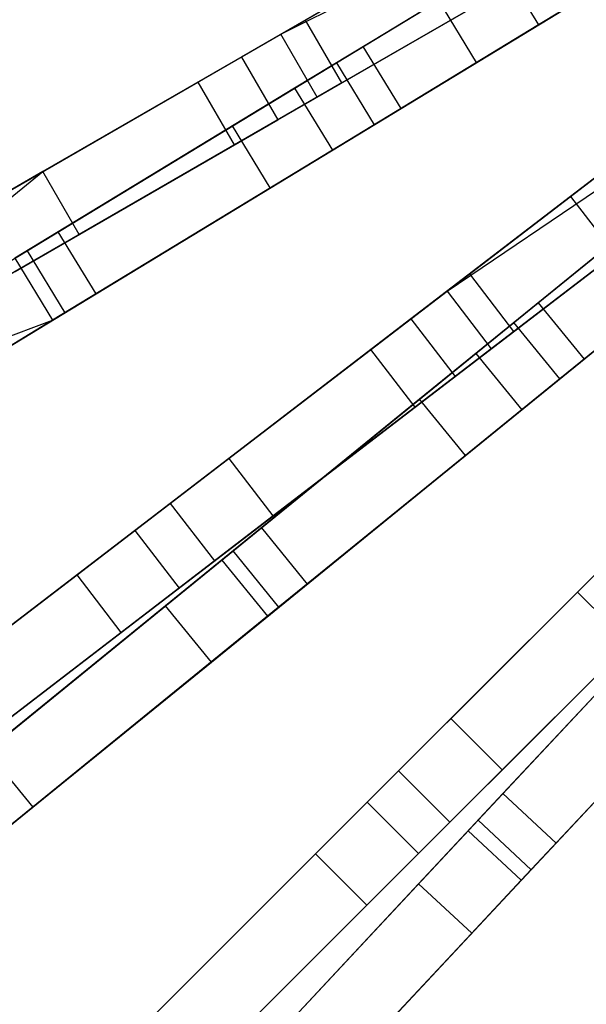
# Model space of a CAD drawing. Extents: x 0.2 to 26, y -12.8 to 12.8.
# Tile 5 of 97: x 5.1 to 7.1, y -7.3 to -3.9. Entities that reach past the tile are written whole.
import ezdxf

# ---------------------------------------------------------------- set-up
doc = ezdxf.new("R2010")
doc.units = 0
doc.header["$LTSCALE"] = 2.54
doc.layers.get('0').update_dxf_attribs({"color": 13, "linetype": 'CONTINUOUS'})

# ---------------------------------------------------------------- blocks, each defined once
blk = doc.blocks.new('PUKET-M-11161_B_STL')
at = {"color": 0}
for p, q in [((6.0441, -3.9218, 42.6925), (6.9632, -3.3912, 43.2437)), ((6.0441, -3.9218, 42.6925), (6.9632, -3.3912, 43.2437)), ((5.7579, -4.0871, 42.1723), (6.864, -3.4485, 42.9191)), ((5.7579, -4.0871, 42.1723), (6.864, -3.4485, 42.9191)), ((6.0441, -3.9218, 42.6925), (6.9937, -3.4457, 43.2433)), ((6.0441, -3.9218, 42.6925), (6.9937, -3.4457, 43.2433)), ((6.7284, -3.5267, 11.6201), (6.129, -3.8728, 15.0929)), ((6.7284, -3.5267, 11.6201), (6.129, -3.8728, 15.0929)), ((6.2355, -4.0201, 3.0687), (7.042, -3.5297, 2.6163)), ((6.2355, -4.0201, 3.0687), (7.042, -3.5297, 2.6163)), ((6.3278, -3.964, 3.2954), (7.042, -3.5297, 2.8857)), ((6.3278, -3.964, 3.2954), (7.042, -3.5297, 2.8857)), ((7.0882, -3.6077, 43.2437), (6.1691, -4.1383, 42.6925)), ((7.0882, -3.6077, 43.2437), (6.1691, -4.1383, 42.6925)), ((7.3744, -3.6201, 38.3338), (6.9313, -3.8896, 34.2389)), ((7.3744, -3.6201, 38.3338), (6.9313, -3.8896, 34.2389)), ((5.8829, -4.3036, 42.1723), (6.989, -3.665, 42.9191)), ((5.8829, -4.3036, 42.1723), (6.989, -3.665, 42.9191)), ((6.508, -3.654, 11.6287), (5.9081, -4.0004, 15.0852)), ((6.508, -3.654, 11.6287), (5.9081, -4.0004, 15.0852)), ((6.8014, -3.676, 34.2389), (6.0912, -4.1078, 30.2316)), ((6.8014, -3.676, 34.2389), (6.0912, -4.1078, 30.2316)), ((6.8014, -3.676, 34.2389), (6.9313, -3.8896, 34.2389)), ((6.8014, -3.676, 34.2389), (6.9313, -3.8896, 34.2389)), ((6.8534, -3.7432, 11.6201), (6.254, -4.0893, 15.0929)), ((6.8534, -3.7432, 11.6201), (6.254, -4.0893, 15.0929)), ((7.1719, -3.7433, 2.6163), (6.3654, -4.2337, 3.0687)), ((7.1719, -3.7433, 2.6163), (6.3654, -4.2337, 3.0687)), ((6.4577, -4.1776, 3.2954), (7.1719, -3.7433, 2.8857)), ((6.4577, -4.1776, 3.2954), (7.1719, -3.7433, 2.8857)), ((6.7176, -4.0195, 34.2595), (7.1607, -3.7501, 38.3441)), ((6.7176, -4.0195, 34.2595), (7.1607, -3.7501, 38.3441)), ((5.8776, -4.2378, 30.2624), (6.5877, -3.8059, 34.2595)), ((5.8776, -4.2378, 30.2624), (6.5877, -3.8059, 34.2595)), ((6.7176, -4.0195, 34.2595), (6.5877, -3.8059, 34.2595)), ((6.7176, -4.0195, 34.2595), (6.5877, -3.8059, 34.2595)), ((6.129, -3.8728, 15.0929), (5.2242, -4.3952, 18.7313)), ((6.129, -3.8728, 15.0929), (5.2242, -4.3952, 18.7313)), ((6.0331, -4.2169, 15.0852), (6.633, -3.8705, 11.6287)), ((6.0331, -4.2169, 15.0852), (6.633, -3.8705, 11.6287)), ((6.254, -4.0893, 15.0929), (6.129, -3.8728, 15.0929)), ((6.254, -4.0893, 15.0929), (6.129, -3.8728, 15.0929)), ((6.9313, -3.8896, 34.2389), (6.2211, -4.3215, 30.2316)), ((6.9313, -3.8896, 34.2389), (6.2211, -4.3215, 30.2316)), ((4.8707, -4.5993, 41.6555), (6.0441, -3.9218, 42.6925)), ((4.8707, -4.5993, 41.6555), (6.0441, -3.9218, 42.6925)), ((6.1691, -4.1383, 42.6925), (6.0441, -3.9218, 42.6925)), ((6.1691, -4.1383, 42.6925), (6.0441, -3.9218, 42.6925)), ((5.2773, -4.6028, 4.1609), (6.3278, -3.964, 3.2954)), ((5.2773, -4.6028, 4.1609), (6.3278, -3.964, 3.2954)), ((6.4577, -4.1776, 3.2954), (6.3278, -3.964, 3.2954)), ((6.4577, -4.1776, 3.2954), (6.3278, -3.964, 3.2954)), ((5.9081, -4.0004, 15.0852), (5.0033, -4.5227, 18.7072)), ((5.9081, -4.0004, 15.0852), (5.0033, -4.5227, 18.7072)), ((5.9081, -4.0004, 15.0852), (6.0331, -4.2169, 15.0852)), ((5.9081, -4.0004, 15.0852), (6.0331, -4.2169, 15.0852)), ((5.1698, -4.6682, 3.9391), (6.2355, -4.0201, 3.0687)), ((5.1698, -4.6682, 3.9391), (6.2355, -4.0201, 3.0687)), ((6.0075, -4.4514, 30.2624), (6.7176, -4.0195, 34.2595)), ((6.0075, -4.4514, 30.2624), (6.7176, -4.0195, 34.2595)), ((6.2355, -4.0201, 3.0687), (6.3654, -4.2337, 3.0687)), ((6.2355, -4.0201, 3.0687), (6.3654, -4.2337, 3.0687)), ((4.6529, -4.725, 41.0515), (5.7579, -4.0871, 42.1723)), ((4.6529, -4.725, 41.0515), (5.7579, -4.0871, 42.1723)), ((6.254, -4.0893, 15.0929), (5.3492, -4.6117, 18.7313)), ((6.254, -4.0893, 15.0929), (5.3492, -4.6117, 18.7313)), ((5.7579, -4.0871, 42.1723), (5.8829, -4.3036, 42.1723)), ((5.7579, -4.0871, 42.1723), (5.8829, -4.3036, 42.1723)), ((6.1691, -4.1383, 42.6925), (4.9957, -4.8158, 41.6555)), ((6.1691, -4.1383, 42.6925), (4.9957, -4.8158, 41.6555)), ((6.0912, -4.1078, 30.2316), (5.1272, -4.6941, 26.384)), ((6.0912, -4.1078, 30.2316), (5.1272, -4.6941, 26.384)), ((6.0912, -4.1078, 30.2316), (6.2211, -4.3215, 30.2316)), ((6.0912, -4.1078, 30.2316), (6.2211, -4.3215, 30.2316)), ((6.6163, -4.8075, 42.6925), (7.4582, -4.1615, 43.2437)), ((6.6163, -4.8075, 42.6925), (7.4582, -4.1615, 43.2437)), ((7.4534, -4.1652, 7.5246), (7.0412, -4.4815, 11.6287)), ((7.4534, -4.1652, 7.5246), (7.0412, -4.4815, 11.6287)), ((5.4072, -4.8164, 4.1609), (6.4577, -4.1776, 3.2954)), ((5.4072, -4.8164, 4.1609), (6.4577, -4.1776, 3.2954)), ((4.9138, -4.8239, 26.4259), (5.8776, -4.2378, 30.2624)), ((4.9138, -4.8239, 26.4259), (5.8776, -4.2378, 30.2624)), ((5.1283, -4.7392, 18.7072), (6.0331, -4.2169, 15.0852)), ((5.1283, -4.7392, 18.7072), (6.0331, -4.2169, 15.0852)), ((6.3654, -4.2337, 3.0687), (5.2997, -4.8818, 3.9391)), ((6.3654, -4.2337, 3.0687), (5.2997, -4.8818, 3.9391)), ((6.0075, -4.4514, 30.2624), (5.8776, -4.2378, 30.2624)), ((6.0075, -4.4514, 30.2624), (5.8776, -4.2378, 30.2624)), ((6.354, -5.0087, 42.1723), (7.3673, -4.2312, 42.9191)), ((6.354, -5.0087, 42.1723), (7.3673, -4.2312, 42.9191)), ((6.6163, -4.8075, 42.6925), (7.4956, -4.2116, 43.2433)), ((6.6163, -4.8075, 42.6925), (7.4956, -4.2116, 43.2433)), ((4.7779, -4.9415, 41.0515), (5.8829, -4.3036, 42.1723)), ((4.7779, -4.9415, 41.0515), (5.8829, -4.3036, 42.1723)), ((6.2211, -4.3215, 30.2316), (5.2571, -4.9077, 26.384)), ((6.2211, -4.3215, 30.2316), (5.2571, -4.9077, 26.384)), ((7.2432, -4.3265, 11.6201), (6.6941, -4.7478, 15.0929)), ((7.2432, -4.3265, 11.6201), (6.6941, -4.7478, 15.0929)), ((6.8467, -4.9156, 3.0687), (7.5789, -4.3199, 2.6163)), ((6.8467, -4.9156, 3.0687), (7.5789, -4.3199, 2.6163)), ((6.9305, -4.8475, 3.2954), (7.5789, -4.3199, 2.8857)), ((6.9305, -4.8475, 3.2954), (7.5789, -4.3199, 2.8857)), ((7.6104, -4.3598, 43.2437), (6.7685, -5.0058, 42.6925)), ((7.6104, -4.3598, 43.2437), (6.7685, -5.0058, 42.6925)), ((5.2242, -4.3952, 18.7313), (3.6467, -5.306, 23.9816)), ((5.2242, -4.3952, 18.7313), (3.6467, -5.306, 23.9816)), ((4.0468, -5.3511, 23.043), (5.2242, -4.3952, 18.7313)), ((4.0468, -5.3511, 23.043), (5.2242, -4.3952, 18.7313)), ((5.3492, -4.6117, 18.7313), (5.2242, -4.3952, 18.7313)), ((5.3492, -4.6117, 18.7313), (5.2242, -4.3952, 18.7313)), ((6.5062, -5.2071, 42.1723), (7.5195, -4.4296, 42.9191)), ((6.5062, -5.2071, 42.1723), (7.5195, -4.4296, 42.9191)), ((5.0437, -5.0375, 26.4259), (6.0075, -4.4514, 30.2624)), ((5.0437, -5.0375, 26.4259), (6.0075, -4.4514, 30.2624)), ((7.0412, -4.4815, 11.6287), (6.4916, -4.9032, 15.0852)), ((7.0412, -4.4815, 11.6287), (6.4916, -4.9032, 15.0852)), ((7.3605, -4.4976, 34.2389), (6.7158, -5.0222, 30.2316)), ((7.3605, -4.4976, 34.2389), (6.7158, -5.0222, 30.2316)), ((7.7367, -4.5139, 2.6163), (7.0045, -5.1096, 3.0687)), ((7.7367, -4.5139, 2.6163), (7.0045, -5.1096, 3.0687)), ((7.0412, -4.4815, 11.6287), (7.1934, -4.6798, 11.6287)), ((7.0412, -4.4815, 11.6287), (7.1934, -4.6798, 11.6287)), ((7.0883, -5.0414, 3.2954), (7.7367, -4.5139, 2.8857)), ((7.0883, -5.0414, 3.2954), (7.7367, -4.5139, 2.8857)), ((7.3953, -4.5248, 11.6201), (6.8462, -4.9462, 15.0929)), ((7.3953, -4.5248, 11.6201), (6.8462, -4.9462, 15.0929)), ((5.3492, -4.6117, 18.7313), (4.0523, -5.3604, 23.0427)), ((5.3492, -4.6117, 18.7313), (4.0523, -5.3604, 23.0427)), ((4.236, -5.236, 5.4137), (5.2773, -4.6028, 4.1609)), ((4.236, -5.236, 5.4137), (5.2773, -4.6028, 4.1609)), ((5.4072, -4.8164, 4.1609), (5.2773, -4.6028, 4.1609)), ((5.4072, -4.8164, 4.1609), (5.2773, -4.6028, 4.1609)), ((4.1062, -5.315, 5.2039), (5.1698, -4.6682, 3.9391)), ((4.1062, -5.315, 5.2039), (5.1698, -4.6682, 3.9391)), ((5.1698, -4.6682, 3.9391), (5.2997, -4.8818, 3.9391)), ((5.1698, -4.6682, 3.9391), (5.2997, -4.8818, 3.9391)), ((7.1665, -4.6555, 34.2595), (6.5217, -5.18, 30.2624)), ((7.1665, -4.6555, 34.2595), (6.5217, -5.18, 30.2624)), ((6.6438, -5.1015, 15.0852), (7.1934, -4.6798, 11.6287)), ((6.6438, -5.1015, 15.0852), (7.1934, -4.6798, 11.6287)), ((5.1272, -4.6941, 26.384), (5.2571, -4.9077, 26.384)), ((5.1272, -4.6941, 26.384), (5.2571, -4.9077, 26.384)), ((7.5183, -4.6915, 34.2389), (6.8735, -5.2161, 30.2316)), ((7.5183, -4.6915, 34.2389), (6.8735, -5.2161, 30.2316)), ((6.6941, -4.7478, 15.0929), (5.8652, -5.3839, 18.7313)), ((6.6941, -4.7478, 15.0929), (5.8652, -5.3839, 18.7313)), ((6.8462, -4.9462, 15.0929), (6.6941, -4.7478, 15.0929)), ((6.8462, -4.9462, 15.0929), (6.6941, -4.7478, 15.0929)), ((4.3659, -5.4496, 5.4137), (5.4072, -4.8164, 4.1609)), ((4.3659, -5.4496, 5.4137), (5.4072, -4.8164, 4.1609)), ((5.5413, -5.6323, 41.6555), (6.6163, -4.8075, 42.6925)), ((5.5413, -5.6323, 41.6555), (6.6163, -4.8075, 42.6925)), ((6.6163, -4.8075, 42.6925), (6.7685, -5.0058, 42.6925)), ((6.6163, -4.8075, 42.6925), (6.7685, -5.0058, 42.6925)), ((5.9768, -5.6234, 4.1609), (6.9305, -4.8475, 3.2954)), ((5.9768, -5.6234, 4.1609), (6.9305, -4.8475, 3.2954)), ((6.6795, -5.3739, 30.2624), (7.3243, -4.8494, 34.2595)), ((6.6795, -5.3739, 30.2624), (7.3243, -4.8494, 34.2595)), ((6.9305, -4.8475, 3.2954), (7.0883, -5.0414, 3.2954)), ((6.9305, -4.8475, 3.2954), (7.0883, -5.0414, 3.2954)), ((5.2997, -4.8818, 3.9391), (4.2361, -5.5286, 5.2039)), ((5.2997, -4.8818, 3.9391), (4.2361, -5.5286, 5.2039)), ((4.0523, -5.3604, 23.0427), (5.2571, -4.9077, 26.384)), ((4.0523, -5.3604, 23.0427), (5.2571, -4.9077, 26.384)), ((5.2571, -4.9077, 26.384), (4.0753, -5.6264, 22.7384)), ((5.2571, -4.9077, 26.384), (4.0753, -5.6264, 22.7384)), ((6.4916, -4.9032, 15.0852), (5.6628, -5.5392, 18.7072)), ((6.4916, -4.9032, 15.0852), (5.6628, -5.5392, 18.7072)), ((5.8792, -5.7027, 3.9391), (6.8467, -4.9156, 3.0687)), ((5.8792, -5.7027, 3.9391), (6.8467, -4.9156, 3.0687)), ((6.4916, -4.9032, 15.0852), (6.6438, -5.1015, 15.0852)), ((6.4916, -4.9032, 15.0852), (6.6438, -5.1015, 15.0852)), ((7.0045, -5.1096, 3.0687), (6.8467, -4.9156, 3.0687)), ((7.0045, -5.1096, 3.0687), (6.8467, -4.9156, 3.0687)), ((6.8462, -4.9462, 15.0929), (6.0174, -5.5822, 18.7313)), ((6.8462, -4.9462, 15.0929), (6.0174, -5.5822, 18.7313)), ((7.0654, -5.8447, 42.1723), (7.9685, -4.9416, 42.9191)), ((7.0654, -5.8447, 42.1723), (7.9685, -4.9416, 42.9191)), ((5.3418, -5.7854, 41.0515), (6.354, -5.0087, 42.1723)), ((5.3418, -5.7854, 41.0515), (6.354, -5.0087, 42.1723)), ((6.7685, -5.0058, 42.6925), (5.6935, -5.8307, 41.6555)), ((6.7685, -5.0058, 42.6925), (5.6935, -5.8307, 41.6555)), ((6.7158, -5.0222, 30.2316), (5.8405, -5.7342, 26.384)), ((6.7158, -5.0222, 30.2316), (5.8405, -5.7342, 26.384)), ((6.5062, -5.2071, 42.1723), (6.354, -5.0087, 42.1723)), ((6.5062, -5.2071, 42.1723), (6.354, -5.0087, 42.1723)), ((6.7158, -5.0222, 30.2316), (6.8735, -5.2161, 30.2316)), ((6.7158, -5.0222, 30.2316), (6.8735, -5.2161, 30.2316)), ((6.1346, -5.8173, 4.1609), (7.0883, -5.0414, 3.2954)), ((6.1346, -5.8173, 4.1609), (7.0883, -5.0414, 3.2954)), ((5.815, -5.7375, 18.7072), (6.6438, -5.1015, 15.0852)), ((5.815, -5.7375, 18.7072), (6.6438, -5.1015, 15.0852)), ((7.0045, -5.1096, 3.0687), (6.037, -5.8967, 3.9391)), ((7.0045, -5.1096, 3.0687), (6.037, -5.8967, 3.9391)), ((6.5217, -5.18, 30.2624), (5.6468, -5.8918, 26.4259)), ((6.5217, -5.18, 30.2624), (5.6468, -5.8918, 26.4259)), ((6.6795, -5.3739, 30.2624), (6.5217, -5.18, 30.2624)), ((6.6795, -5.3739, 30.2624), (6.5217, -5.18, 30.2624)), ((5.494, -5.9838, 41.0515), (6.5062, -5.2071, 42.1723)), ((5.494, -5.9838, 41.0515), (6.5062, -5.2071, 42.1723)), ((6.8735, -5.2161, 30.2316), (5.9983, -5.9281, 26.384)), ((6.8735, -5.2161, 30.2316), (5.9983, -5.9281, 26.384)), ((5.8652, -5.3839, 18.7313), (4.42, -6.4928, 23.9816)), ((5.8652, -5.3839, 18.7313), (4.42, -6.4928, 23.9816)), ((5.8045, -6.0858, 26.4259), (6.6795, -5.3739, 30.2624)), ((5.8045, -6.0858, 26.4259), (6.6795, -5.3739, 30.2624)), ((6.0174, -5.5822, 18.7313), (5.8652, -5.3839, 18.7313)), ((6.0174, -5.5822, 18.7313), (5.8652, -5.3839, 18.7313)), ((5.6628, -5.5392, 18.7072), (4.3191, -6.5702, 23.5806)), ((5.6628, -5.5392, 18.7072), (4.3191, -6.5702, 23.5806)), ((5.6628, -5.5392, 18.7072), (5.815, -5.7375, 18.7072)), ((5.6628, -5.5392, 18.7072), (5.815, -5.7375, 18.7072)), ((7.3685, -5.5417, 15.0929), (6.6297, -6.2804, 18.7313)), ((7.3685, -5.5417, 15.0929), (6.6297, -6.2804, 18.7313)), ((6.0174, -5.5822, 18.7313), (4.5722, -6.6911, 23.9816)), ((6.0174, -5.5822, 18.7313), (4.5722, -6.6911, 23.9816)), ((4.6152, -6.343, 40.3365), (5.5413, -5.6323, 41.6555)), ((4.6152, -6.343, 40.3365), (5.5413, -5.6323, 41.6555)), ((5.0314, -6.3925, 5.4137), (5.9768, -5.6234, 4.1609)), ((5.0314, -6.3925, 5.4137), (5.9768, -5.6234, 4.1609)), ((5.5413, -5.6323, 41.6555), (5.6935, -5.8307, 41.6555)), ((5.5413, -5.6323, 41.6555), (5.6935, -5.8307, 41.6555)), ((5.9768, -5.6234, 4.1609), (6.1346, -5.8173, 4.1609)), ((5.9768, -5.6234, 4.1609), (6.1346, -5.8173, 4.1609)), ((6.3411, -6.5691, 41.6555), (7.2991, -5.611, 42.6925)), ((6.3411, -6.5691, 41.6555), (7.2991, -5.611, 42.6925)), ((6.8087, -6.5391, 4.1609), (7.6479, -5.6406, 3.2954)), ((6.8087, -6.5391, 4.1609), (7.6479, -5.6406, 3.2954)), ((5.8405, -5.7342, 26.384), (4.7676, -6.6071, 22.7384)), ((5.8405, -5.7342, 26.384), (4.7676, -6.6071, 22.7384)), ((4.9136, -6.4883, 5.2039), (5.8792, -5.7027, 3.9391)), ((4.9136, -6.4883, 5.2039), (5.8792, -5.7027, 3.9391)), ((5.8405, -5.7342, 26.384), (5.9983, -5.9281, 26.384)), ((5.8405, -5.7342, 26.384), (5.9983, -5.9281, 26.384)), ((6.037, -5.8967, 3.9391), (5.8792, -5.7027, 3.9391)), ((6.037, -5.8967, 3.9391), (5.8792, -5.7027, 3.9391)), ((7.188, -5.7221, 15.0852), (6.4493, -6.4608, 18.7072)), ((7.188, -5.7221, 15.0852), (6.4493, -6.4608, 18.7072)), ((6.7229, -6.6311, 3.9391), (7.5742, -5.7195, 3.0687)), ((6.7229, -6.6311, 3.9391), (7.5742, -5.7195, 3.0687)), ((7.5452, -5.7184, 15.0929), (6.8065, -6.4572, 18.7313)), ((7.5452, -5.7184, 15.0929), (6.8065, -6.4572, 18.7313)), ((4.4713, -6.7686, 23.5806), (5.815, -5.7375, 18.7072)), ((4.4713, -6.7686, 23.5806), (5.815, -5.7375, 18.7072)), ((4.4824, -6.4449, 39.6442), (5.3418, -5.7854, 41.0515)), ((4.4824, -6.4449, 39.6442), (5.3418, -5.7854, 41.0515)), ((5.494, -5.9838, 41.0515), (5.3418, -5.7854, 41.0515)), ((5.494, -5.9838, 41.0515), (5.3418, -5.7854, 41.0515)), ((7.4759, -5.7877, 42.6925), (6.5178, -6.7458, 41.6555)), ((7.4759, -5.7877, 42.6925), (6.5178, -6.7458, 41.6555)), ((5.6935, -5.8307, 41.6555), (4.7674, -6.5414, 40.3365)), ((5.6935, -5.8307, 41.6555), (4.7674, -6.5414, 40.3365)), ((5.1892, -6.5864, 5.4137), (6.1346, -5.8173, 4.1609)), ((5.1892, -6.5864, 5.4137), (6.1346, -5.8173, 4.1609)), ((6.9914, -6.7098, 4.1609), (7.8306, -5.8113, 3.2954)), ((6.9914, -6.7098, 4.1609), (7.8306, -5.8113, 3.2954)), ((6.1632, -6.7469, 41.0515), (7.0654, -5.8447, 42.1723)), ((6.1632, -6.7469, 41.0515), (7.0654, -5.8447, 42.1723)), ((7.4589, -5.8429, 30.2316), (6.6888, -6.6675, 26.384)), ((7.4589, -5.8429, 30.2316), (6.6888, -6.6675, 26.384)), ((7.2422, -6.0215, 42.1723), (7.0654, -5.8447, 42.1723)), ((7.2422, -6.0215, 42.1723), (7.0654, -5.8447, 42.1723)), ((5.6468, -5.8918, 26.4259), (4.5726, -6.7658, 22.781)), ((5.6468, -5.8918, 26.4259), (4.5726, -6.7658, 22.781)), ((6.037, -5.8967, 3.9391), (5.0714, -6.6823, 5.2039)), ((6.037, -5.8967, 3.9391), (5.0714, -6.6823, 5.2039)), ((5.8045, -6.0858, 26.4259), (5.6468, -5.8918, 26.4259)), ((5.8045, -6.0858, 26.4259), (5.6468, -5.8918, 26.4259)), ((6.6261, -6.6376, 18.7072), (7.3648, -5.8988, 15.0852)), ((6.6261, -6.6376, 18.7072), (7.3648, -5.8988, 15.0852)), ((7.7569, -5.8902, 3.0687), (6.9056, -6.8017, 3.9391)), ((7.7569, -5.8902, 3.0687), (6.9056, -6.8017, 3.9391)), ((5.9983, -5.9281, 26.384), (4.9254, -6.801, 22.7384)), ((5.9983, -5.9281, 26.384), (4.9254, -6.801, 22.7384)), ((4.6346, -6.6432, 39.6442), (5.494, -5.9838, 41.0515)), ((4.6346, -6.6432, 39.6442), (5.494, -5.9838, 41.0515)), ((6.34, -6.9236, 41.0515), (7.2422, -6.0215, 42.1723)), ((6.34, -6.9236, 41.0515), (7.2422, -6.0215, 42.1723)), ((7.2882, -6.0257, 30.2624), (6.5183, -6.8501, 26.4259)), ((7.2882, -6.0257, 30.2624), (6.5183, -6.8501, 26.4259)), ((7.6417, -6.0136, 30.2316), (6.8715, -6.8381, 26.384)), ((7.6417, -6.0136, 30.2316), (6.8715, -6.8381, 26.384)), ((4.7303, -6.9597, 22.781), (5.8045, -6.0858, 26.4259)), ((4.7303, -6.9597, 22.781), (5.8045, -6.0858, 26.4259)), ((6.701, -7.0207, 26.4259), (7.4709, -6.1963, 30.2624)), ((6.701, -7.0207, 26.4259), (7.4709, -6.1963, 30.2624)), ((6.6297, -6.2804, 18.7313), (5.3416, -7.5685, 23.9816)), ((6.6297, -6.2804, 18.7313), (5.3416, -7.5685, 23.9816)), ((6.8065, -6.4572, 18.7313), (6.6297, -6.2804, 18.7313)), ((6.8065, -6.4572, 18.7313), (6.6297, -6.2804, 18.7313)), ((5.0314, -6.3925, 5.4137), (5.1892, -6.5864, 5.4137)), ((5.0314, -6.3925, 5.4137), (5.1892, -6.5864, 5.4137)), ((6.4493, -6.4608, 18.7072), (5.2517, -7.6584, 23.5806)), ((6.4493, -6.4608, 18.7072), (5.2517, -7.6584, 23.5806)), ((6.8065, -6.4572, 18.7313), (5.5184, -7.7452, 23.9816)), ((6.8065, -6.4572, 18.7313), (5.5184, -7.7452, 23.9816)), ((6.4493, -6.4608, 18.7072), (6.6261, -6.6376, 18.7072)), ((6.4493, -6.4608, 18.7072), (6.6261, -6.6376, 18.7072)), ((5.9769, -7.4298, 5.4137), (6.8087, -6.5391, 4.1609)), ((5.9769, -7.4298, 5.4137), (6.8087, -6.5391, 4.1609)), ((6.8087, -6.5391, 4.1609), (6.9914, -6.7098, 4.1609)), ((6.8087, -6.5391, 4.1609), (6.9914, -6.7098, 4.1609)), ((5.5156, -7.3945, 40.3365), (6.3411, -6.5691, 41.6555)), ((5.5156, -7.3945, 40.3365), (6.3411, -6.5691, 41.6555)), ((6.3411, -6.5691, 41.6555), (6.5178, -6.7458, 41.6555)), ((6.3411, -6.5691, 41.6555), (6.5178, -6.7458, 41.6555)), ((4.522, -7.1292, 6.6782), (5.1892, -6.5864, 5.4137)), ((4.522, -7.1292, 6.6782), (5.1892, -6.5864, 5.4137)), ((5.4284, -7.8352, 23.5806), (6.6261, -6.6376, 18.7072)), ((5.4284, -7.8352, 23.5806), (6.6261, -6.6376, 18.7072)), ((5.8732, -7.5408, 5.2039), (6.7229, -6.6311, 3.9391)), ((5.8732, -7.5408, 5.2039), (6.7229, -6.6311, 3.9391)), ((6.9056, -6.8017, 3.9391), (6.7229, -6.6311, 3.9391)), ((6.9056, -6.8017, 3.9391), (6.7229, -6.6311, 3.9391)), ((6.6888, -6.6675, 26.384), (5.7448, -7.6784, 22.7384)), ((6.6888, -6.6675, 26.384), (5.7448, -7.6784, 22.7384)), ((6.6888, -6.6675, 26.384), (6.8715, -6.8381, 26.384)), ((6.6888, -6.6675, 26.384), (6.8715, -6.8381, 26.384)), ((6.1596, -7.6004, 5.4137), (6.9914, -6.7098, 4.1609)), ((6.1596, -7.6004, 5.4137), (6.9914, -6.7098, 4.1609)), ((5.3973, -7.5129, 39.6442), (6.1632, -6.7469, 41.0515)), ((5.3973, -7.5129, 39.6442), (6.1632, -6.7469, 41.0515)), ((6.5178, -6.7458, 41.6555), (5.6923, -7.5713, 40.3365)), ((6.5178, -6.7458, 41.6555), (5.6923, -7.5713, 40.3365)), ((6.34, -6.9236, 41.0515), (6.1632, -6.7469, 41.0515)), ((6.34, -6.9236, 41.0515), (6.1632, -6.7469, 41.0515)), ((6.9056, -6.8017, 3.9391), (6.0559, -7.7115, 5.2039)), ((6.9056, -6.8017, 3.9391), (6.0559, -7.7115, 5.2039)), ((6.5183, -6.8501, 26.4259), (5.5731, -7.8621, 22.781)), ((6.5183, -6.8501, 26.4259), (5.5731, -7.8621, 22.781)), ((6.8715, -6.8381, 26.384), (5.9275, -7.849, 22.7384)), ((6.8715, -6.8381, 26.384), (5.9275, -7.849, 22.7384)), ((6.701, -7.0207, 26.4259), (6.5183, -6.8501, 26.4259)), ((6.701, -7.0207, 26.4259), (6.5183, -6.8501, 26.4259)), ((5.574, -7.6896, 39.6442), (6.34, -6.9236, 41.0515)), ((5.574, -7.6896, 39.6442), (6.34, -6.9236, 41.0515)), ((5.7558, -8.0328, 22.781), (6.701, -7.0207, 26.4259)), ((5.7558, -8.0328, 22.781), (6.701, -7.0207, 26.4259))]:
    blk.add_line(p, q, dxfattribs=at)

msp = doc.modelspace()

# ---------------------------------------------------------------- block references
at = {"color": 0}
msp.add_blockref('PUKET-M-11161_B_STL', (0, 0), dxfattribs=at)

doc.saveas('drawing.dxf')
